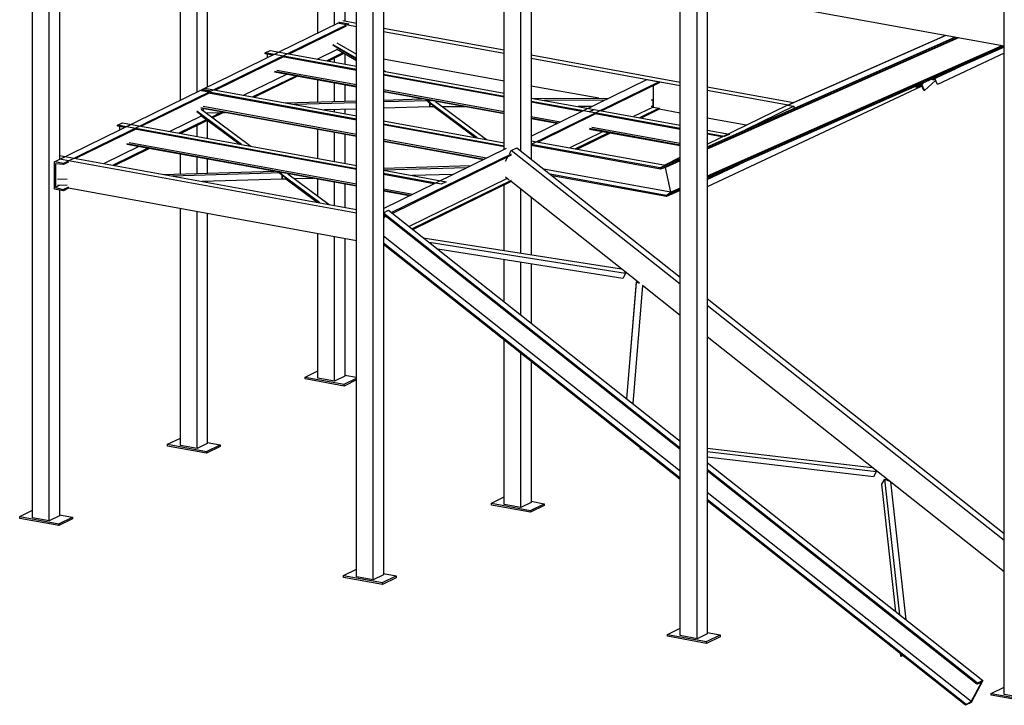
# Model space of a CAD drawing. Header units: millimetres. Extents: x -6159 to 201309, y -25780 to 10326.
# Tile 112 of 128: x 193653 to 194285, y -4340 to -3900. Entities that reach past the tile are written whole.
import ezdxf

# ---------------------------------------------------------------- set-up
doc = ezdxf.new("R2010")
doc.units = ezdxf.units.MM
doc.layers.add('STRUCAD_01', color=4, linetype='Continuous')
doc.layers.add('STRUCAD_02', color=3, linetype='Continuous')

msp = doc.modelspace()

# ---------------------------------------------------------------- linework, layer by layer
at = {"layer": 'STRUCAD_01', "color": 4, "linetype": 'Continuous'}
for p, q in [((193660.884, -4219.44), (193660.884, -3442.61)), ((193671.654, -4221.4), (193671.654, -3444.565)), ((193869.019, -4257.28), (193869.019, -3480.445)), ((193879.784, -4259.24), (193879.784, -3482.4)), ((194077.144, -4295.12), (194077.144, -3518.285)), ((194087.914, -4297.08), (194087.914, -3520.24)), ((194285.274, -4332.96), (194285.274, -3556.125)), ((193678.219, -3808.385), (193678.219, -3989.115)), ((193755.849, -3951.155), (193755.849, -3820.3)), ((193766.614, -3945.895), (193766.614, -3822.255)), ((193773.179, -3823.445), (193773.179, -3942.685)), ((193844.244, -3907.935), (193844.244, -3836.365)), ((193855.014, -3902.67), (193855.014, -3838.325)), ((193861.579, -3839.52), (193861.579, -3900.34)), ((193886.349, -3843.265), (193886.349, -4256.03)), ((193963.979, -3982.74), (193963.979, -3858.14)), ((193974.744, -3983.88), (193974.744, -3860.09)), ((193981.309, -3861.285), (193981.309, -3989.075)), ((194094.474, -3881.105), (194094.474, -4293.865)), ((194285.274, -3916.55), (194094.474, -3881.86)), ((193769.899, -3944.29), (193858.299, -3901.065)), ((193864.039, -3902.11), (193775.639, -3945.335)), ((193862.504, -3903.615), (193825.844, -3921.54)), ((193869.019, -3904.045), (193856.764, -3901.815)), ((193858.299, -3901.065), (193864.039, -3902.11)), ((193860.264, -3900.105), (193869.019, -3901.695)), ((193886.349, -3904.845), (193963.979, -3918.96)), ((193963.979, -3921.31), (193886.349, -3907.195)), ((194247.699, -3909.715), (194146.439, -3954.475)), ((194149.944, -3952.765), (194247.434, -3909.67)), ((193869.019, -3924.51), (193853.839, -3915.555)), ((193869.019, -3924.91), (193853.839, -3915.955)), ((193856.414, -3914.29), (193869.019, -3921.735)), ((194094.474, -3981.145), (194253.619, -3910.795)), ((194253.884, -3910.84), (194094.474, -3981.31)), ((194255.264, -3911.095), (194094.474, -3982.175)), ((194255.949, -3911.215), (194094.474, -3982.6)), ((194283.749, -3916.275), (194094.474, -3999.945)), ((194284.904, -3916.48), (194094.474, -4000.66)), ((193810.399, -3920.875), (193813.594, -3919.31)), ((193869.019, -3931.535), (193810.399, -3920.875)), ((193810.399, -3921.43), (193810.399, -3920.875)), ((193814.959, -3922.26), (193810.399, -3921.43)), ((193811.894, -3923.755), (193811.894, -3921.7)), ((193813.594, -3919.31), (193869.019, -3929.39)), ((193856.634, -3918.71), (193844.069, -3924.855)), ((193860.264, -3920.855), (193849.909, -3925.915)), ((193860.964, -3921.265), (193851.034, -3926.12)), ((193869.019, -3926.02), (193856.159, -3918.43)), ((193861.579, -3921.625), (193861.579, -3928.035)), ((193869.019, -3921.695), (193868.929, -3921.675)), ((193981.309, -3922.11), (194077.144, -3939.53)), ((194285.274, -3917.175), (194094.474, -4001.525)), ((194285.274, -3921.075), (194242.514, -3941.11)), ((193821.819, -3923.505), (193778.364, -3944.755)), ((193869.019, -3932.085), (193821.519, -3923.45)), ((193855.014, -3926.845), (193855.014, -3924.175)), ((193963.979, -3938.96), (193886.349, -3924.84)), ((194077.144, -3941.88), (193981.309, -3924.455)), ((193824.134, -3934.605), (193796.589, -3948.07)), ((193829.969, -3935.665), (193802.429, -3949.13)), ((193816.429, -3932.65), (193869.019, -3942.21)), ((193869.019, -3942.765), (193816.429, -3933.205)), ((193817.919, -3931.92), (193869.019, -3941.21)), ((193886.349, -3931.96), (193887.769, -3932.8)), ((193886.349, -3932.535), (193963.979, -3946.655)), ((193963.979, -3948.795), (193886.349, -3934.68)), ((193963.979, -3949.35), (193886.349, -3935.235)), ((194239.274, -3937.895), (194253.924, -3931.04)), ((194257.119, -3929.625), (194240.759, -3937.29)), ((193831.094, -3935.87), (193803.549, -3949.335)), ((193844.244, -3952.295), (193844.244, -3938.26)), ((193855.014, -3951.99), (193855.014, -3940.22)), ((193861.579, -3941.415), (193861.579, -3951.805)), ((193981.309, -3974.265), (194055.559, -3937.955)), ((194063.459, -3939.395), (193981.309, -3979.56)), ((194063.459, -3940.13), (194026.769, -3958.07)), ((194055.559, -3937.955), (194063.459, -3939.395)), ((194059.724, -3941.955), (194059.724, -3955.625)), ((194063.459, -3939.395), (194063.459, -3940.13)), ((194232.299, -3941.04), (194228.459, -3942.735)), ((194228.459, -3942.735), (194229.459, -3941.85)), ((194232.089, -3941.595), (194228.629, -3943.12)), ((194231.229, -3941.97), (194231.519, -3942.595)), ((194233.619, -3945.055), (194232.089, -3941.595)), ((194233.304, -3940.15), (194232.299, -3941.04)), ((194233.999, -3944.885), (194232.299, -3941.04)), ((194241.164, -3938.555), (194233.999, -3944.885)), ((194240.759, -3937.29), (194239.274, -3937.895)), ((194239.449, -3938.28), (194239.274, -3937.895)), ((194240.784, -3937.73), (194239.449, -3938.28)), ((194242.514, -3941.11), (194240.759, -3937.29)), ((194242.364, -3941.165), (194240.784, -3937.73)), ((194241.189, -3936.67), (194241.309, -3936.945)), ((194242.514, -3941.11), (194242.364, -3941.165)), ((193674.939, -3990.725), (193769.899, -3944.29)), ((193775.639, -3945.335), (193680.679, -3991.77)), ((193774.339, -3946.72), (193730.879, -3967.97)), ((193869.019, -3963.38), (193768.299, -3945.07)), ((193775.639, -3945.335), (193769.899, -3944.29)), ((193769.899, -3944.29), (193775.639, -3945.335)), ((193771.494, -3943.51), (193869.019, -3961.24)), ((193869.019, -3963.935), (193774.044, -3946.67)), ((193886.349, -3944.36), (193963.979, -3958.475)), ((193886.349, -3945.36), (193963.979, -3959.475)), ((193963.979, -3960.03), (193886.349, -3945.915)), ((194024.739, -3950.005), (193981.309, -3942.11)), ((194231.519, -3942.595), (194094.474, -4006.785)), ((194094.474, -3942.685), (194149.944, -3952.765)), ((194146.439, -3954.475), (194094.474, -3945.035)), ((194228.629, -3943.12), (194228.459, -3942.735)), ((194233.999, -3944.885), (194233.619, -3945.055)), ((193823.119, -3952.9), (193869.019, -3951.595)), ((193869.019, -3952.85), (193829.109, -3953.985)), ((193886.349, -3951.105), (193911.024, -3950.4)), ((193916.259, -3951.515), (193886.349, -3952.36)), ((193910.354, -3950.42), (193910.014, -3950.22)), ((193914.184, -3951.17), (193913.709, -3950.89)), ((193914.109, -3951.12), (193914.634, -3951.06)), ((193946.654, -3975.355), (193914.109, -3951.12)), ((193914.769, -3951.08), (193914.184, -3951.17)), ((193945.939, -3975.225), (193914.699, -3951.96)), ((193916.079, -3951.515), (193916.069, -3951.32)), ((193917.129, -3951.515), (193916.079, -3951.515)), ((193916.079, -3955.53), (193916.079, -3952.99)), ((193916.204, -3951.345), (193916.259, -3951.515)), ((193916.259, -3953.125), (193916.259, -3955.525)), ((193919.819, -3952), (193952.639, -3976.44)), ((193981.309, -3949.8), (194021.724, -3957.15)), ((194018.529, -3958.715), (193981.309, -3951.945)), ((194013.754, -3958.4), (193981.309, -3952.5)), ((193982.954, -3950.105), (194030.954, -3949.99)), ((194028.374, -3951.25), (193989.759, -3951.34)), ((194059.529, -3951.175), (194058.514, -3951.18)), ((194059.514, -3950.69), (194059.529, -3951.175)), ((194059.529, -3951.175), (194059.529, -3955.185)), ((194094.474, -3979.405), (194145.724, -3954.345)), ((194145.724, -3954.345), (194150.029, -3955.13)), ((194146.439, -3954.475), (194149.944, -3952.765)), ((194149.944, -3952.765), (194146.439, -3954.475)), ((193795.104, -3979.655), (193766.424, -3958.295)), ((193794.389, -3979.52), (193766.424, -3958.695)), ((193768.949, -3955.87), (193869.019, -3974.065)), ((193869.019, -3974.615), (193768.949, -3956.425)), ((193769.159, -3956.96), (193801.094, -3980.74)), ((193770.439, -3955.14), (193869.019, -3973.06)), ((193770.544, -3956.71), (193770.544, -3957.99)), ((193784.554, -3959.26), (193772.699, -3959.595)), ((193773.044, -3959.585), (193772.824, -3959.69)), ((193781.544, -3959.345), (193775.999, -3962.055)), ((193783.179, -3959.3), (193776.614, -3962.51)), ((193869.019, -3956.865), (193848.199, -3957.455)), ((193855.014, -3958.695), (193855.014, -3957.26)), ((193861.579, -3957.075), (193861.579, -3959.885)), ((193916.259, -3955.525), (193886.349, -3956.375)), ((193918.704, -3955.52), (193916.079, -3955.53)), ((193944.909, -3975.04), (193918.704, -3955.52)), ((193938.914, -3955.47), (193924.529, -3955.505)), ((194022.749, -3960.035), (193985.789, -3978.11)), ((194020.134, -3955.28), (194011.539, -3955.3)), ((194021.724, -3957.15), (194018.529, -3958.715)), ((194018.529, -3958.715), (194021.724, -3957.15)), ((194077.144, -3969.37), (194018.529, -3958.715)), ((194021.724, -3957.15), (194077.144, -3967.23)), ((194077.144, -3969.925), (194022.479, -3959.985)), ((194059.724, -3955.625), (194047.144, -3961.775)), ((194063.459, -3956.305), (194050.884, -3962.455)), ((194063.459, -3957.045), (194051.984, -3962.65)), ((194059.529, -3955.185), (194058.514, -3955.19)), ((194059.724, -3955.625), (194063.459, -3956.305)), ((194063.459, -3956.305), (194063.459, -3957.045)), ((194077.144, -3959.535), (194063.459, -3957.045)), ((194150.029, -3955.13), (194118.974, -3970.315)), ((194150.029, -3955.13), (194150.029, -3956.585)), ((193715.439, -3967.31), (193718.629, -3965.75)), ((193869.019, -3995.235), (193715.439, -3967.31)), ((193715.439, -3967.865), (193715.439, -3967.31)), ((193718.629, -3965.75), (193869.019, -3993.09)), ((193769.299, -3961.415), (193749.109, -3971.29)), ((193772.479, -3963.78), (193754.949, -3972.35)), ((193773.089, -3964.23), (193756.069, -3972.555)), ((193793.364, -3979.335), (193768.884, -3961.105)), ((193773.179, -3964.3), (193773.179, -3975.665)), ((193886.349, -3964.385), (193963.979, -3978.505)), ((193963.979, -3980.645), (193886.349, -3966.53)), ((193963.979, -3981.2), (193886.349, -3967.085)), ((193981.309, -3961.62), (194000.154, -3965.05)), ((193981.309, -3962.625), (193998.659, -3965.78)), ((193997.834, -3966.185), (193981.309, -3963.18)), ((194119.409, -3967.215), (194094.474, -3962.68)), ((193726.859, -3969.94), (193688.584, -3988.655)), ((193719.994, -3968.69), (193715.439, -3967.865)), ((193716.934, -3970.19), (193716.934, -3968.135)), ((193869.019, -3995.78), (193726.559, -3969.885)), ((193766.614, -3974.47), (193766.614, -3967.4)), ((193844.244, -3988.585), (193844.244, -3970.115)), ((193855.014, -3990.54), (193855.014, -3972.07)), ((193861.579, -3973.265), (193861.579, -3991.735)), ((194027.209, -3971.525), (194006.169, -3981.815)), ((194030.944, -3972.205), (194009.899, -3982.495)), ((194032.044, -3972.4), (194011.004, -3982.69)), ((194077.144, -3980.05), (194018.739, -3969.43)), ((194077.144, -3980.6), (194018.739, -3969.985)), ((194077.144, -3979.045), (194020.234, -3968.7)), ((194094.474, -3970.375), (194108.654, -3972.96)), ((194105.459, -3974.515), (194094.474, -3972.52)), ((194103.914, -3974.79), (194094.474, -3973.075)), ((194108.654, -3972.96), (194105.459, -3974.515)), ((193721.469, -3979.085), (193869.019, -4005.915)), ((193869.019, -4006.465), (193721.469, -3979.64)), ((193722.959, -3978.355), (193869.019, -4004.91)), ((193886.349, -3976.21), (193952.674, -3988.27)), ((193886.349, -3977.21), (193951.179, -3989)), ((193950.354, -3989.405), (193886.349, -3977.765)), ((193981.309, -3977.295), (194067.669, -3992.995)), ((194064.169, -3994.705), (193981.309, -3979.645)), ((193729.164, -3981.04), (193706.814, -3991.97)), ((193735.004, -3982.1), (193712.649, -3993.03)), ((193736.134, -3982.305), (193713.774, -3993.235)), ((193755.849, -3998.545), (193755.849, -3985.89)), ((193886.349, -4020.7), (193965.414, -3982.035)), ((193968.494, -3985.825), (193891.604, -4023.425)), ((193967.319, -3985.615), (193968.494, -3983.42)), ((193968.494, -3983.42), (193971.994, -3981.71)), ((194077.144, -4069.385), (193968.494, -3983.42)), ((193971.994, -3981.71), (194077.144, -4064.905)), ((194064.344, -3995.495), (193981.309, -3980.395)), ((193680.679, -3991.77), (193674.939, -3990.725)), ((193674.939, -4008.375), (193674.939, -3990.725)), ((193680.679, -3992.525), (193675.579, -3992.095)), ((193675.579, -3992.095), (193675.579, -4007.24)), ((193678.219, -3986.775), (193869.019, -4021.46)), ((193869.019, -4023.81), (193678.219, -3989.115)), ((193683.959, -3990.915), (193680.679, -3992.525)), ((193680.679, -3992.525), (193680.679, -3991.77)), ((193766.614, -3998.24), (193766.614, -3987.85)), ((193773.179, -3989.04), (193773.179, -3998.05)), ((193968.494, -3986.565), (193892.179, -4023.88)), ((193964.759, -3990.4), (193966.214, -3987.68)), ((194077.144, -3988.97), (194064.169, -3994.705)), ((194077.144, -3989.83), (194064.344, -3995.495)), ((194066.949, -3992.865), (194077.144, -3987.875)), ((194077.144, -3990.255), (194067.564, -3994.495)), ((194067.669, -3992.995), (194077.144, -3988.805)), ((194118.094, -3991.08), (194094.474, -4002.145)), ((194094.474, -4002.06), (194114.899, -3992.495)), ((193744.709, -3998.86), (193816.059, -3996.84)), ((193821.299, -3997.95), (193750.699, -3999.95)), ((193819.149, -3997.56), (193818.864, -3997.345)), ((193819.149, -3997.56), (193819.674, -3997.495)), ((193819.674, -3997.495), (193819.149, -3997.56)), ((193845.509, -4017.185), (193819.149, -3997.56)), ((193844.794, -4017.055), (193819.729, -3998.395)), ((193821.244, -3997.78), (193821.299, -3997.95)), ((193821.299, -3997.95), (193821.244, -3997.78)), ((193822.049, -3997.925), (193821.299, -3997.95)), ((193824.854, -3998.435), (193851.499, -4018.27)), ((193886.349, -3994.845), (193942.479, -3993.25)), ((193939.749, -3994.585), (193886.349, -3996.1)), ((193886.349, -3996.24), (193926.759, -4003.59)), ((193923.564, -4005.15), (193886.349, -3998.38)), ((193918.794, -4004.835), (193886.349, -3998.935)), ((193931.044, -3998.845), (193904.779, -3999.59)), ((194071.094, -4010.28), (193989.324, -3995.415)), ((194068.099, -4012.32), (193993.559, -3998.765)), ((194067.669, -3992.995), (194064.169, -3994.705)), ((194064.169, -3994.705), (194067.669, -3992.995)), ((194064.169, -3994.705), (194064.344, -3995.495)), ((194064.344, -3995.495), (194064.169, -3994.705)), ((194067.564, -3994.495), (194064.344, -3995.495)), ((194067.669, -3992.995), (194066.949, -3992.865)), ((194071.094, -4010.28), (194067.564, -3994.495)), ((193683.024, -4001.87), (193676.969, -4002.04)), ((193821.299, -4001.96), (193769.789, -4003.42)), ((193773.179, -4003.325), (193773.179, -4004.035)), ((193821.299, -3999.56), (193821.299, -4001.96)), ((193821.299, -4001.96), (193821.299, -3999.56)), ((193823.659, -4001.89), (193821.299, -4001.96)), ((193843.769, -4016.87), (193823.659, -4001.89)), ((193841.134, -4001.395), (193829.284, -4001.73)), ((193844.244, -4012.875), (193844.244, -4001.96)), ((193855.014, -4018.91), (193855.014, -4003.92)), ((193861.579, -4005.11), (193861.579, -4020.105)), ((193965.924, -4001.49), (193902.859, -4032.325)), ((193968.494, -4002.74), (193904.814, -4033.88)), ((193968.494, -4003.48), (193905.394, -4034.33)), ((193926.759, -4003.59), (193923.564, -4005.15)), ((193967.209, -4002.51), (193964.759, -4000.565)), ((194050.889, -4068.715), (193968.459, -4003.495)), ((194068.274, -4013.105), (193994.794, -3999.745)), ((193680.679, -4009.425), (193674.939, -4008.375)), ((193678.079, -4006.02), (193675.579, -4007.24)), ((193675.579, -4007.24), (193680.679, -4008.665)), ((193683.024, -4005.88), (193676.969, -4006.05)), ((193678.219, -4008.97), (193678.219, -4218.19)), ((193683.959, -4007.06), (193680.679, -4008.665)), ((193683.959, -4007.815), (193680.679, -4009.425)), ((193680.679, -4009.425), (193680.679, -4008.665)), ((193869.019, -4041.46), (193683.959, -4007.815)), ((193886.349, -4008.06), (193905.194, -4011.485)), ((193886.349, -4009.06), (193903.694, -4012.22)), ((193902.874, -4012.62), (193886.349, -4009.615)), ((193963.979, -4047.73), (193963.979, -4005.685)), ((193974.744, -4049.425), (193974.744, -4008.47)), ((194077.144, -4008.32), (194068.099, -4012.32)), ((194068.099, -4012.32), (194071.094, -4010.28)), ((194077.144, -4009.185), (194068.274, -4013.105)), ((194077.144, -4007.605), (194071.094, -4010.28)), ((193981.309, -4013.665), (193981.309, -4050.465)), ((194068.099, -4012.32), (194068.274, -4013.105)), ((194068.274, -4013.105), (194068.099, -4012.32)), ((193755.849, -4173.01), (193755.849, -4020.885)), ((193766.614, -4174.965), (193766.614, -4022.84)), ((193773.179, -4024.035), (193773.179, -4171.755)), ((193886.349, -4023.59), (193889.729, -4021.94)), ((194077.144, -4174.71), (193886.349, -4023.745)), ((193889.729, -4021.94), (194077.144, -4170.23)), ((194077.144, -4175.57), (193886.349, -4024.605)), ((193887.429, -4025.465), (193886.349, -4025.995)), ((193888.014, -4025.92), (193886.349, -4026.735)), ((193886.349, -4027.71), (193887.054, -4026.39)), ((193844.244, -4129.785), (193844.244, -4036.955)), ((193855.014, -4131.745), (193855.014, -4038.915)), ((193861.579, -4040.11), (193861.579, -4128.53)), ((194077.144, -4189.41), (193886.349, -4038.445)), ((194077.144, -4193.955), (193886.349, -4042.99)), ((193911.964, -4039.53), (194039.389, -4059.61)), ((194041.974, -4062.465), (193915.829, -4042.585)), ((194077.144, -4194.815), (193886.349, -4043.85)), ((194040.254, -4065.68), (193921.319, -4046.94)), ((193963.979, -4080.685), (193963.979, -4053.655)), ((193974.744, -4089.205), (193974.744, -4055.355)), ((193981.309, -4056.39), (193981.309, -4094.4)), ((194041.319, -4061.145), (194041.974, -4062.465)), ((194041.974, -4062.465), (194040.254, -4065.68)), ((194042.729, -4143), (194048.924, -4068.29)), ((194042.859, -4143.1), (194049.089, -4067.965)), ((194048.924, -4068.29), (194049.089, -4067.965)), ((194049.089, -4067.965), (194050.769, -4068.625)), ((194052.879, -4070.255), (194046.594, -4146.06)), ((194077.144, -4089.49), (194052.879, -4070.29)), ((194094.474, -4078.615), (194285.274, -4229.58)), ((194285.274, -4234.065), (194094.474, -4083.1)), ((193963.979, -4210.845), (193963.979, -4105.275)), ((194285.274, -4254.165), (194094.474, -4103.2)), ((193974.744, -4212.805), (193974.744, -4113.79)), ((193981.309, -4118.985), (193981.309, -4209.595)), ((193855.014, -4131.745), (193844.244, -4129.785)), ((193861.579, -4128.53), (193855.014, -4131.745)), ((193766.614, -4174.965), (193755.849, -4173.01)), ((193773.179, -4171.755), (193766.614, -4174.965)), ((194051.399, -4175.21), (194051.684, -4174.665)), ((194051.554, -4175.47), (194051.399, -4175.21)), ((194051.554, -4175.47), (194051.889, -4174.825)), ((194052.899, -4175.63), (194051.554, -4175.47)), ((194094.474, -4174.615), (194200.494, -4187.085)), ((194202.944, -4189.83), (194094.474, -4177.07)), ((194201.249, -4193.075), (194094.474, -4180.52)), ((194094.474, -4183.94), (194271.534, -4324.03)), ((194268.034, -4325.745), (194094.474, -4188.42)), ((194202.079, -4188.345), (194202.944, -4189.83)), ((194267.714, -4326.345), (194094.474, -4189.28)), ((194202.944, -4189.83), (194201.249, -4193.075)), ((194206.559, -4197.765), (194208.539, -4194.655)), ((194208.539, -4194.655), (194211.639, -4195.905)), ((194218.199, -4281.835), (194208.539, -4194.655)), ((194215.654, -4279.82), (194206.559, -4197.765)), ((194212.264, -4196.395), (194222.074, -4284.9)), ((194264.119, -4337.345), (194094.474, -4203.12)), ((194260.799, -4339.27), (194094.474, -4207.665)), ((193974.744, -4212.805), (193963.979, -4210.845)), ((193981.309, -4209.595), (193974.744, -4212.805)), ((194260.479, -4339.87), (194094.474, -4208.525)), ((193671.654, -4221.4), (193660.884, -4219.44)), ((193678.219, -4218.19), (193671.654, -4221.4)), ((193879.784, -4259.24), (193869.019, -4257.28)), ((193886.349, -4256.03), (193879.784, -4259.24)), ((194087.914, -4297.08), (194077.144, -4295.12)), ((194094.474, -4293.865), (194087.914, -4297.08)), ((194218.809, -4308.305), (194218.644, -4306.77)), ((194219.404, -4307.37), (194218.809, -4308.305)), ((194219.179, -4308.45), (194218.809, -4308.305)), ((194219.714, -4307.615), (194219.179, -4308.45)), ((194271.534, -4324.03), (194263.974, -4338.155)), ((194264.119, -4337.345), (194270.604, -4325.225)), ((194270.604, -4325.225), (194267.714, -4326.345)), ((194268.034, -4325.745), (194267.714, -4326.345)), ((194271.534, -4324.03), (194268.034, -4325.745)), ((194296.039, -4334.915), (194285.274, -4332.96)), ((194263.974, -4338.155), (194260.479, -4339.87)), ((194260.799, -4339.27), (194260.479, -4339.87)), ((194260.799, -4339.27), (194264.119, -4337.345))]:
    msp.add_line(p, q, dxfattribs=at)
at = {"layer": 'STRUCAD_02', "color": 3, "linetype": 'Continuous'}
for p, q in [((193835.974, -4129.015), (193844.244, -4124.97)), ((193835.974, -4130.22), (193835.974, -4129.015)), ((193835.974, -4129.015), (193861.099, -4133.58)), ((193861.099, -4134.785), (193835.974, -4130.22)), ((193861.099, -4133.58), (193869.019, -4129.71)), ((193869.019, -4130.91), (193861.099, -4134.785)), ((193861.579, -4127.795), (193869.019, -4129.15)), ((193861.099, -4134.785), (193861.099, -4133.58)), ((193747.579, -4172.24), (193755.849, -4168.195)), ((193747.579, -4173.44), (193747.579, -4172.24)), ((193747.579, -4172.24), (193772.694, -4176.81)), ((193772.694, -4178.01), (193747.579, -4173.44)), ((193772.694, -4176.81), (193781.449, -4172.525)), ((193781.449, -4173.73), (193772.694, -4178.01)), ((193773.179, -4171.025), (193781.449, -4172.525)), ((193781.449, -4172.525), (193781.449, -4173.73)), ((193772.694, -4178.01), (193772.694, -4176.81)), ((193955.709, -4210.08), (193963.979, -4206.035)), ((193955.709, -4211.28), (193955.709, -4210.08)), ((193955.709, -4210.08), (193980.829, -4214.645)), ((193980.829, -4215.845), (193955.709, -4211.28)), ((193980.829, -4214.645), (193989.579, -4210.365)), ((193989.579, -4211.57), (193980.829, -4215.845)), ((193981.309, -4208.86), (193989.579, -4210.365)), ((193989.579, -4210.365), (193989.579, -4211.57)), ((193652.614, -4218.675), (193660.884, -4214.63)), ((193652.614, -4219.88), (193652.614, -4218.675)), ((193652.614, -4218.675), (193677.734, -4223.24)), ((193677.734, -4224.44), (193652.614, -4219.88)), ((193677.734, -4223.24), (193686.489, -4218.96)), ((193686.489, -4220.165), (193677.734, -4224.44)), ((193678.219, -4217.46), (193686.489, -4218.96)), ((193686.489, -4218.96), (193686.489, -4220.165)), ((193980.829, -4215.845), (193980.829, -4214.645)), ((193677.734, -4224.44), (193677.734, -4223.24)), ((193860.749, -4256.51), (193869.019, -4252.47)), ((193860.749, -4257.715), (193860.749, -4256.51)), ((193860.749, -4256.51), (193885.864, -4261.08)), ((193885.864, -4262.28), (193860.749, -4257.715)), ((193885.864, -4261.08), (193894.619, -4256.795)), ((193894.619, -4258.005), (193885.864, -4262.28)), ((193886.349, -4255.295), (193894.619, -4256.795)), ((193894.619, -4256.795), (193894.619, -4258.005)), ((193885.864, -4262.28), (193885.864, -4261.08)), ((194068.874, -4294.35), (194077.144, -4290.305)), ((194068.874, -4295.55), (194068.874, -4294.35)), ((194068.874, -4294.35), (194093.994, -4298.92)), ((194093.994, -4300.12), (194068.874, -4295.55)), ((194093.994, -4298.92), (194102.749, -4294.635)), ((194102.749, -4295.845), (194093.994, -4300.12)), ((194094.474, -4293.135), (194102.749, -4294.635)), ((194102.749, -4294.635), (194102.749, -4295.845)), ((194093.994, -4300.12), (194093.994, -4298.92)), ((194277.004, -4332.19), (194285.274, -4328.145)), ((194277.004, -4333.39), (194277.004, -4332.19)), ((194277.004, -4332.19), (194302.124, -4336.76)), ((194302.124, -4337.96), (194277.004, -4333.39))]:
    msp.add_line(p, q, dxfattribs=at)

doc.saveas('drawing.dxf')
